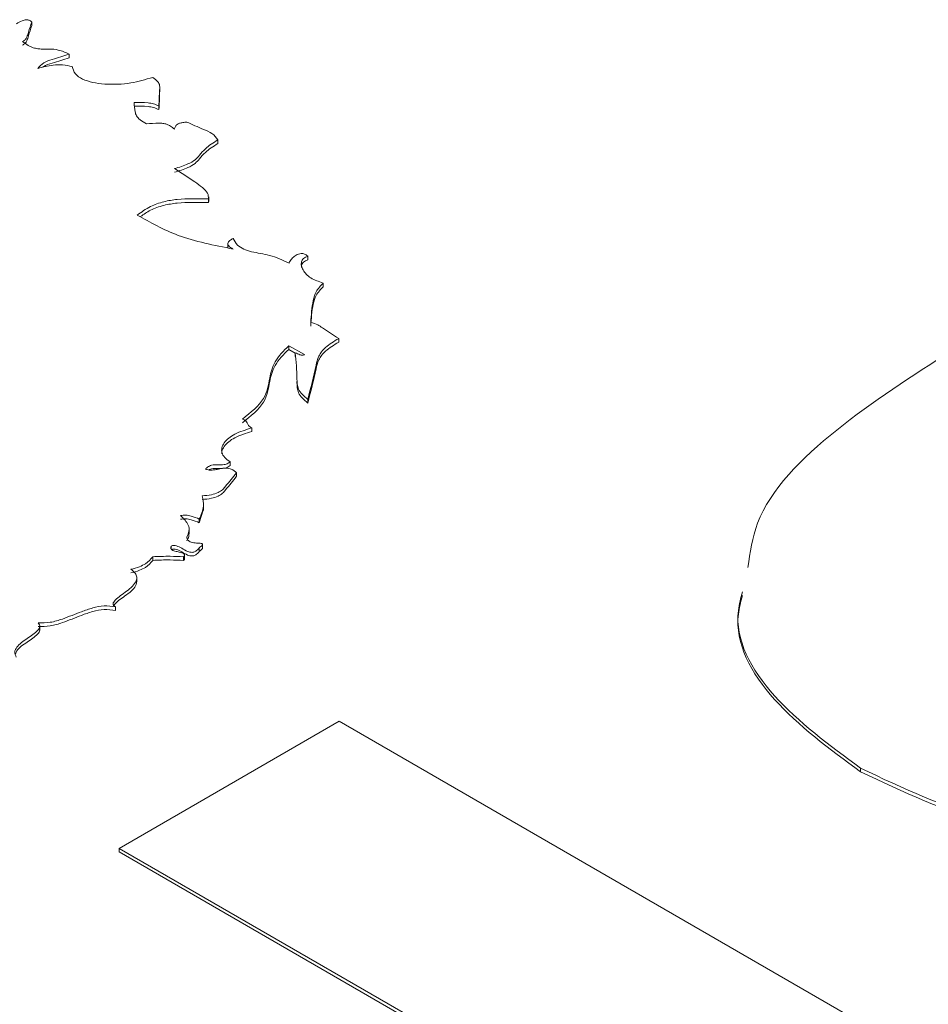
# Paper-space layout 'Sheet1' of a CAD drawing. Header units: millimetres. Extents: x 0 to 432, y 0 to 279.
# Tile 87 of 90: x 383.26 to 388.45, y 248.92 to 254.55. Entities that reach past the tile are written whole.
import ezdxf

# ---------------------------------------------------------------- set-up
doc = ezdxf.new("R2010")
doc.units = ezdxf.units.MM
doc.header["$LTSCALE"] = 0.5

psp = doc.layouts.new('Sheet1')

# ---------------------------------------------------------------- linework, layer by layer
at = {"color": 7, "linetype": 'Continuous', "lineweight": 15}
for p, q in [((383.3295, 254.5365), (383.3295, 254.5158)), ((383.5424, 254.3525), (383.5424, 254.3317)), ((384.0609, 254.1373), (384.0609, 254.1632)), ((384.0557, 254.0562), (384.0557, 254.0354)), ((384.3918, 253.8621), (384.3918, 253.8414)), ((384.3391, 253.5251), (384.3391, 253.5043)), ((384.3403, 253.5108), (384.3403, 253.5367)), ((384.4494, 253.2718), (384.4494, 253.2465)), ((384.9061, 253.1977), (384.9061, 253.177)), ((384.9942, 253.0446), (384.9942, 253.0238)), ((385.0829, 252.7277), (385.0829, 252.7069)), ((384.7987, 252.6865), (384.8871, 252.6355)), ((384.7987, 252.6865), (384.7987, 252.6658)), ((384.7987, 252.6658), (384.8351, 252.6448)), ((384.8351, 252.6461), (384.8351, 252.6253)), ((384.9061, 252.3799), (384.9061, 252.3591)), ((384.5871, 252.2166), (384.5871, 252.1958)), ((384.4636, 252.0227), (384.4636, 252.0019)), ((384.499, 251.9611), (384.499, 251.9404)), ((384.3097, 251.7448), (384.3097, 251.7707)), ((384.2866, 251.6749), (384.3092, 251.7474)), ((384.2866, 251.6956), (384.2866, 251.6749)), ((384.228, 251.6127), (384.228, 251.6386)), ((384.3053, 251.5281), (384.3053, 251.5541)), ((384.126, 251.542), (384.126, 251.5252)), ((384.2026, 251.4681), (384.2026, 251.494)), ((384.2856, 251.5316), (384.2856, 251.5109)), ((384.0201, 251.4809), (384.0201, 251.4601)), ((384.197, 251.4805), (384.197, 251.4597)), ((383.9292, 251.3373), (383.9292, 251.3633)), ((383.8077, 251.1948), (383.8077, 251.1741)), ((383.3749, 251.0611), (383.3749, 251.0871)), ((383.8284, 249.8152), (385.0856, 250.5411)), ((385.0856, 250.5411), (391.6235, 246.7668)), ((388.0651, 250.2727), (388.0651, 250.2519)), ((390.3662, 246.041), (383.8284, 249.8152)), ((383.8284, 249.8152), (383.8284, 249.7945)), ((390.3662, 246.0203), (383.8284, 249.7945))]:
    psp.add_line(p, q, dxfattribs=at)
for points, knots in [([(383.3295, 254.5365), (383.3272, 254.5385), (383.3229, 254.542), (383.3153, 254.546), (383.3065, 254.5487), (383.2959, 254.5492), (383.2845, 254.5469), (383.2654, 254.5398), (383.2519, 254.5321), (383.2414, 254.5262)], [0, 0, 0, 0, 0.1119735, 0.202586, 0.2783828, 0.3797898, 0.4848648, 0.6021737, 1, 1, 1, 1]), ([(383.2768, 254.4241), (383.2819, 254.4273), (383.293, 254.4345), (383.3033, 254.4532), (383.313, 254.4875), (383.3229, 254.5168), (383.3295, 254.5365)], [0, 0, 0, 0, 0.110624, 0.241477, 0.489702, 1, 1, 1, 1]), ([(383.2768, 254.4033), (383.2819, 254.4066), (383.293, 254.4137), (383.3033, 254.4324), (383.313, 254.4668), (383.3229, 254.4961), (383.3295, 254.5158)], [0, 0, 0, 0, 0.110624, 0.241477, 0.489702, 1, 1, 1, 1]), ([(383.5424, 254.3525), (383.5227, 254.3615), (383.4896, 254.3766), (383.4333, 254.3825), (383.3942, 254.3804), (383.3623, 254.3823), (383.3345, 254.3891), (383.3048, 254.4033), (383.2871, 254.4164), (383.2768, 254.4241)], [0, 0, 0, 0, 0.242091, 0.406036, 0.54527, 0.626374, 0.717907, 0.836293, 1, 1, 1, 1]), ([(383.3644, 254.2706), (383.3739, 254.2821), (383.392, 254.3042), (383.4613, 254.3274), (383.5105, 254.3426), (383.5424, 254.3525)], [0, 0, 0, 0, 0.2769, 0.529924, 1, 1, 1, 1]), ([(383.3927, 254.2769), (383.3944, 254.2785), (383.4058, 254.2902), (383.4632, 254.3056), (383.5112, 254.3215), (383.5424, 254.3317)], [0, 0, 0, 0, 0.055803, 0.386192, 1, 1, 1, 1]), ([(383.56, 254.2812), (383.5421, 254.2851), (383.507, 254.2928), (383.4371, 254.2908), (383.3925, 254.2784), (383.3644, 254.2706)], [0, 0, 0, 0, 0.279218, 0.546599, 1, 1, 1, 1]), ([(384.0201, 254.2196), (383.9793, 254.2072), (383.8942, 254.1813), (383.7714, 254.1771), (383.6776, 254.1887), (383.6173, 254.2077), (383.5716, 254.2397), (383.564, 254.2668), (383.56, 254.2812)], [0, 0, 0, 0, 0.243603, 0.507673, 0.633081, 0.751, 0.867926, 1, 1, 1, 1]), ([(384.0557, 254.0562), (384.0565, 254.0867), (384.0574, 254.1252), (384.062, 254.172), (384.0503, 254.1979), (384.0307, 254.212), (384.0201, 254.2196)], [0, 0, 0, 0, 0.540936, 0.68222, 0.828671, 1, 1, 1, 1]), ([(384.0557, 254.0354), (384.0576, 254.066), (384.0598, 254.1008), (384.0598, 254.1356), (384.0598, 254.1399)], [0, 0, 0, 0, 0.877054, 1, 1, 1, 1]), ([(383.9144, 254.0766), (383.9409, 254.0766), (383.9783, 254.0766), (384.0273, 254.0691), (384.0458, 254.0607), (384.0557, 254.0562)], [0, 0, 0, 0, 0.531534, 0.748933, 1, 1, 1, 1]), ([(383.9847, 253.9543), (383.9714, 253.9615), (383.9473, 253.9746), (383.9263, 253.9991), (383.9159, 254.033), (383.915, 254.0587), (383.9144, 254.0766)], [0, 0, 0, 0, 0.233713, 0.424964, 0.599453, 1, 1, 1, 1]), ([(383.9144, 254.0558), (383.9409, 254.0558), (383.9783, 254.0558), (384.0273, 254.0484), (384.0458, 254.0399), (384.0557, 254.0354)], [0, 0, 0, 0, 0.531534, 0.748933, 1, 1, 1, 1]), ([(384.2151, 253.9641), (384.2072, 253.9635), (384.1928, 253.9623), (384.1736, 253.9578), (384.1583, 253.9501), (384.1481, 253.9381), (384.1457, 253.9285), (384.1443, 253.9233)], [0, 0, 0, 0, 0.214696, 0.39164, 0.551112, 0.751538, 1, 1, 1, 1]), ([(384.3918, 253.8621), (384.3827, 253.8752), (384.3653, 253.9), (384.2938, 253.9286), (384.2461, 253.9502), (384.2151, 253.9641)], [0, 0, 0, 0, 0.281255, 0.533479, 1, 1, 1, 1]), ([(384.1443, 253.9233), (384.1375, 253.9294), (384.1253, 253.9402), (384.102, 253.9518), (384.0784, 253.9574), (384.039, 253.9588), (384.0081, 253.9562), (383.9847, 253.9543)], [0, 0, 0, 0, 0.205635, 0.362514, 0.492834, 0.614577, 1, 1, 1, 1]), ([(384.1446, 253.6985), (384.1712, 253.7063), (384.2153, 253.7193), (384.2637, 253.7466), (384.2901, 253.7784), (384.3246, 253.8194), (384.3665, 253.846), (384.3918, 253.8621)], [0, 0, 0, 0, 0.2327098, 0.3848958, 0.5170051, 0.7072232, 1, 1, 1, 1]), ([(384.1446, 253.6778), (384.1712, 253.6856), (384.2153, 253.6985), (384.2637, 253.7258), (384.2901, 253.7576), (384.3246, 253.7987), (384.3665, 253.8253), (384.3918, 253.8414)], [0, 0, 0, 0, 0.23271, 0.384896, 0.517005, 0.707223, 1, 1, 1, 1]), ([(384.3391, 253.5251), (384.3387, 253.5361), (384.3377, 253.5594), (384.3038, 253.5918), (384.2388, 253.6378), (384.1837, 253.6733), (384.1446, 253.6985)], [0, 0, 0, 0, 0.153545, 0.3259, 0.520533, 1, 1, 1, 1]), ([(383.9322, 253.4331), (383.956, 253.45), (383.9986, 253.4806), (384.0792, 253.5105), (384.1922, 253.5287), (384.279, 253.5266), (384.3391, 253.5251)], [0, 0, 0, 0, 0.244716, 0.439814, 0.611567, 1, 1, 1, 1]), ([(383.9506, 253.4239), (383.9687, 253.4368), (384.0059, 253.463), (384.0793, 253.4897), (384.1922, 253.508), (384.2789, 253.5058), (384.3391, 253.5043)], [0, 0, 0, 0, 0.197267, 0.404621, 0.587165, 1, 1, 1, 1]), ([(384.4807, 253.2387), (384.3711, 253.2604), (384.1626, 253.3015), (384.0063, 253.3907), (383.9322, 253.4331)], [0, 0, 0, 0, 0.526004, 1, 1, 1, 1]), ([(384.4802, 253.2996), (384.4735, 253.296), (384.4615, 253.2894), (384.4501, 253.2775), (384.4485, 253.266), (384.4545, 253.256), (384.4653, 253.2469), (384.4753, 253.2416), (384.4807, 253.2387)], [0, 0, 0, 0, 0.217882, 0.393826, 0.549822, 0.67814, 0.825335, 1, 1, 1, 1]), ([(384.7992, 253.1572), (384.7636, 253.1745), (384.7, 253.2055), (384.602, 253.218), (384.5381, 253.2367), (384.4983, 253.263), (384.4868, 253.2863), (384.4802, 253.2996)], [0, 0, 0, 0, 0.326472, 0.582849, 0.703121, 0.831547, 1, 1, 1, 1]), ([(384.9061, 253.1977), (384.9033, 253.2003), (384.8983, 253.2049), (384.8888, 253.21), (384.8791, 253.2129), (384.8669, 253.2136), (384.8527, 253.2105), (384.8355, 253.2021), (384.8178, 253.1879), (384.806, 253.1734), (384.7999, 253.1625), (384.7994, 253.1587), (384.7992, 253.1572)], [0, 0, 0, 0, 0.090193, 0.162075, 0.221587, 0.27546, 0.368091, 0.474065, 0.66105, 0.885898, 0.952934, 1, 1, 1, 1]), ([(384.9942, 253.0446), (384.9691, 253.0531), (384.9173, 253.0707), (384.8827, 253.1102), (384.8689, 253.1426), (384.8686, 253.165), (384.879, 253.1857), (384.8972, 253.1938), (384.9061, 253.1977)], [0, 0, 0, 0, 0.263988, 0.54225, 0.674032, 0.793264, 0.898941, 1, 1, 1, 1]), ([(384.8705, 253.1336), (384.8702, 253.1375), (384.8696, 253.1479), (384.8793, 253.1649), (384.8973, 253.173), (384.9061, 253.177)], [0, 0, 0, 0, 0.228696, 0.622963, 1, 1, 1, 1]), ([(384.9237, 252.8195), (384.9262, 252.8615), (384.9296, 252.9203), (384.9504, 252.9973), (384.9793, 253.0284), (384.9942, 253.0446)], [0, 0, 0, 0, 0.545642, 0.763896, 1, 1, 1, 1]), ([(384.9237, 252.7988), (384.9262, 252.8408), (384.9296, 252.8995), (384.9504, 252.9765), (384.9793, 253.0076), (384.9942, 253.0238)], [0, 0, 0, 0, 0.545642, 0.763896, 1, 1, 1, 1]), ([(385.0829, 252.7277), (385.051, 252.7474), (385.01, 252.7728), (384.9641, 252.8084), (384.9377, 252.8157), (384.9237, 252.8195)], [0, 0, 0, 0, 0.61958, 0.79921, 1, 1, 1, 1]), ([(384.9061, 252.3799), (384.9229, 252.4448), (384.9441, 252.5267), (384.9653, 252.6278), (385.0066, 252.6821), (385.056, 252.7116), (385.0829, 252.7277)], [0, 0, 0, 0, 0.531025, 0.670451, 0.820473, 1, 1, 1, 1]), ([(384.5334, 252.2676), (384.5804, 252.3052), (384.6686, 252.3757), (384.6866, 252.494), (384.7099, 252.5994), (384.7682, 252.6566), (384.7987, 252.6865)], [0, 0, 0, 0, 0.301192, 0.565082, 0.772559, 1, 1, 1, 1]), ([(384.9061, 252.3591), (384.9229, 252.424), (384.9441, 252.506), (384.9653, 252.607), (385.0066, 252.6613), (385.056, 252.6908), (385.0829, 252.7069)], [0, 0, 0, 0, 0.531025, 0.670451, 0.820473, 1, 1, 1, 1]), ([(384.5334, 252.2468), (384.5804, 252.2844), (384.6686, 252.3549), (384.6866, 252.4733), (384.7099, 252.5787), (384.7682, 252.6359), (384.7987, 252.6658)], [0, 0, 0, 0, 0.301192, 0.565082, 0.772559, 1, 1, 1, 1]), ([(384.8351, 252.6461), (384.8395, 252.5968), (384.8456, 252.5281), (384.8446, 252.4345), (384.8849, 252.3988), (384.9061, 252.3799)], [0, 0, 0, 0, 0.544303, 0.759173, 1, 1, 1, 1]), ([(384.8871, 252.6355), (384.8857, 252.6348), (384.8832, 252.6335), (384.8788, 252.6324), (384.8736, 252.6321), (384.8676, 252.6329), (384.8541, 252.6374), (384.8436, 252.6422), (384.8351, 252.6461)], [0, 0, 0, 0, 0.088801, 0.164661, 0.235163, 0.3435, 0.463438, 1, 1, 1, 1]), ([(387.421, 251.4199), (387.4332, 251.505), (387.4738, 251.7881), (387.9031, 252.2212), (388.3602, 252.5138), (388.589, 252.6603)], [0, 0, 0, 0, 0.176772, 0.587978, 1, 1, 1, 1]), ([(384.8443, 252.483), (384.8444, 252.4808), (384.8459, 252.459), (384.8442, 252.4136), (384.8847, 252.378), (384.9061, 252.3591)], [0, 0, 0, 0, 0.050291, 0.498098, 1, 1, 1, 1]), ([(384.5871, 252.2166), (384.5799, 252.2211), (384.5666, 252.2295), (384.5611, 252.2446), (384.5521, 252.2581), (384.54, 252.2642), (384.5334, 252.2676)], [0, 0, 0, 0, 0.298888, 0.549687, 0.751164, 1, 1, 1, 1]), ([(384.4636, 252.0227), (384.4518, 252.0308), (384.4292, 252.0463), (384.4135, 252.0751), (384.4133, 252.1041), (384.4322, 252.1423), (384.4865, 252.1868), (384.5527, 252.2064), (384.5871, 252.2166)], [0, 0, 0, 0, 0.1287549, 0.2464346, 0.3614939, 0.4793351, 0.7295862, 1, 1, 1, 1]), ([(384.4157, 252.0695), (384.4153, 252.074), (384.4142, 252.0881), (384.4333, 252.1215), (384.4862, 252.166), (384.5526, 252.1856), (384.5871, 252.1958)], [0, 0, 0, 0, 0.079342, 0.249256, 0.610092, 1, 1, 1, 1]), ([(384.3213, 251.982), (384.325, 251.9855), (384.3316, 251.9918), (384.3438, 251.9992), (384.3577, 252.0044), (384.3743, 252.0068), (384.3982, 252.0064), (384.4209, 252.0053), (384.4407, 252.0098), (384.4531, 252.015), (384.4599, 252.02), (384.4636, 252.0227)], [0, 0, 0, 0, 0.126362, 0.226265, 0.308757, 0.417253, 0.522181, 0.732368, 0.807626, 0.893939, 1, 1, 1, 1]), ([(384.342, 251.9768), (384.343, 251.9774), (384.3471, 251.98), (384.3579, 251.9836), (384.3743, 251.9861), (384.3983, 251.9857), (384.4209, 251.9846), (384.4407, 251.9891), (384.4531, 251.9943), (384.4599, 251.9992), (384.4636, 252.0019)], [0, 0, 0, 0, 0.0307, 0.134041, 0.269961, 0.401409, 0.664722, 0.759002, 0.867131, 1, 1, 1, 1]), ([(384.3035, 251.8288), (384.3215, 251.8303), (384.3537, 251.833), (384.394, 251.8459), (384.4206, 251.8638), (384.4519, 251.9032), (384.4782, 251.9356), (384.499, 251.9611)], [0, 0, 0, 0, 0.169232, 0.301289, 0.420434, 0.543232, 1, 1, 1, 1]), ([(384.3035, 251.8081), (384.3215, 251.8096), (384.3537, 251.8123), (384.394, 251.8252), (384.4206, 251.843), (384.4519, 251.8824), (384.4782, 251.9148), (384.499, 251.9404)], [0, 0, 0, 0, 0.169232, 0.301289, 0.420434, 0.543232, 1, 1, 1, 1]), ([(384.499, 251.9611), (384.4944, 251.9654), (384.4861, 251.973), (384.4709, 251.9816), (384.4498, 251.9881), (384.4199, 251.9873), (384.3918, 251.9808), (384.3663, 251.9762), (384.3424, 251.9753), (384.3285, 251.9797), (384.3213, 251.982)], [0, 0, 0, 0, 0.1301931, 0.2315269, 0.3144699, 0.480254, 0.6540936, 0.7687567, 0.8794136, 1, 1, 1, 1]), ([(384.2866, 251.6956), (384.2972, 251.7202), (384.316, 251.7642), (384.3073, 251.8091), (384.3035, 251.8288)], [0, 0, 0, 0, 0.560147, 1, 1, 1, 1]), ([(384.1797, 251.7162), (384.1896, 251.7173), (384.2098, 251.7196), (384.2483, 251.7125), (384.2716, 251.7022), (384.2866, 251.6956)], [0, 0, 0, 0, 0.253629, 0.518253, 1, 1, 1, 1]), ([(384.2151, 251.5935), (384.2204, 251.6048), (384.2309, 251.6272), (384.225, 251.6713), (384.1973, 251.6988), (384.1797, 251.7162)], [0, 0, 0, 0, 0.2712322, 0.538238, 1, 1, 1, 1]), ([(384.1797, 251.6955), (384.1896, 251.6966), (384.2098, 251.6989), (384.2483, 251.6918), (384.2716, 251.6815), (384.2866, 251.6749)], [0, 0, 0, 0, 0.253629, 0.518253, 1, 1, 1, 1]), ([(384.2151, 251.5727), (384.2215, 251.5841), (384.2295, 251.5981), (384.2269, 251.6124), (384.2264, 251.6152)], [0, 0, 0, 0, 0.810014, 1, 1, 1, 1]), ([(384.126, 251.542), (384.1285, 251.5429), (384.1332, 251.5445), (384.1439, 251.5456), (384.1642, 251.5421), (384.1885, 251.5285), (384.2109, 251.5146), (384.2319, 251.5069), (384.2439, 251.5056), (384.2529, 251.5068), (384.2597, 251.509), (384.2679, 251.5133), (384.2772, 251.5209), (384.2826, 251.5277), (384.2856, 251.5316)], [0, 0, 0, 0, 0.041619, 0.079086, 0.154541, 0.340001, 0.561281, 0.634395, 0.698741, 0.73167, 0.768128, 0.810921, 0.892208, 1, 1, 1, 1]), ([(384.2856, 251.5316), (384.2921, 251.5362), (384.2996, 251.5415), (384.3045, 251.5484), (384.3054, 251.5506), (384.3054, 251.5524), (384.3043, 251.5543), (384.3012, 251.5561), (384.2949, 251.5576), (384.2796, 251.559), (384.2605, 251.5599), (384.2404, 251.5639), (384.2281, 251.5691), (384.2203, 251.5761), (384.2158, 251.5841), (384.2154, 251.5902), (384.2151, 251.5935)], [0, 0, 0, 0, 0.177734, 0.204784, 0.226603, 0.244487, 0.260106, 0.286044, 0.316798, 0.378079, 0.556296, 0.651211, 0.747527, 0.817844, 0.899702, 1, 1, 1, 1]), ([(384.197, 251.4805), (384.1987, 251.4825), (384.2016, 251.4862), (384.2031, 251.4918), (384.2013, 251.4964), (384.1957, 251.5009), (384.1853, 251.5046), (384.1683, 251.5084), (384.1508, 251.5118), (384.1355, 251.517), (384.1272, 251.5224), (384.1235, 251.5286), (384.1231, 251.535), (384.125, 251.5395), (384.126, 251.542)], [0, 0, 0, 0, 0.079029, 0.139554, 0.18956, 0.237348, 0.326027, 0.428681, 0.599906, 0.691996, 0.779544, 0.841117, 0.91228, 1, 1, 1, 1]), ([(384.126, 251.5213), (384.1285, 251.5221), (384.1332, 251.5238), (384.1439, 251.5249), (384.1642, 251.5214), (384.1885, 251.5077), (384.2109, 251.4938), (384.2319, 251.4862), (384.2439, 251.4848), (384.2529, 251.4861), (384.2597, 251.4882), (384.2679, 251.4926), (384.2772, 251.5001), (384.2826, 251.507), (384.2856, 251.5109)], [0, 0, 0, 0, 0.041619, 0.079086, 0.154541, 0.340001, 0.561281, 0.634395, 0.698741, 0.73167, 0.768128, 0.810921, 0.892208, 1, 1, 1, 1]), ([(384.2856, 251.5109), (384.2922, 251.5155), (384.2997, 251.5208), (384.3045, 251.5277), (384.3053, 251.5295), (384.3053, 251.5305), (384.3052, 251.5307)], [0, 0, 0, 0, 0.7591647, 0.874707, 0.967906, 1, 1, 1, 1]), ([(383.8958, 251.4092), (383.9124, 251.4137), (383.9425, 251.4221), (383.9896, 251.4447), (384.0082, 251.4667), (384.0201, 251.4809)], [0, 0, 0, 0, 0.305001, 0.553977, 1, 1, 1, 1]), ([(383.8958, 251.3884), (383.9124, 251.393), (383.9425, 251.4013), (383.9896, 251.424), (384.0082, 251.446), (384.0201, 251.4601)], [0, 0, 0, 0, 0.305001, 0.553977, 1, 1, 1, 1]), ([(384.0201, 251.4809), (384.0532, 251.4824), (384.1122, 251.485), (384.1712, 251.4818), (384.197, 251.4805)], [0, 0, 0, 0, 0.560889, 1, 1, 1, 1]), ([(384.0201, 251.4601), (384.0532, 251.4616), (384.1122, 251.4643), (384.1712, 251.4611), (384.197, 251.4597)], [0, 0, 0, 0, 0.560889, 1, 1, 1, 1]), ([(384.197, 251.4597), (384.1988, 251.4618), (384.2017, 251.4653), (384.2022, 251.4692), (384.2024, 251.4707)], [0, 0, 0, 0, 0.596941, 1, 1, 1, 1]), ([(383.8077, 251.1948), (383.8036, 251.1974), (383.7958, 251.2023), (383.7929, 251.2127), (383.7971, 251.223), (383.8191, 251.2486), (383.8743, 251.2839), (383.9244, 251.328), (383.9311, 251.3655), (383.9216, 251.3888), (383.9048, 251.402), (383.8958, 251.4092)], [0, 0, 0, 0, 0.042496, 0.081027, 0.123298, 0.172773, 0.432251, 0.711207, 0.799467, 0.892, 1, 1, 1, 1]), ([(383.798, 251.2023), (383.8006, 251.2057), (383.8181, 251.2284), (383.8739, 251.263), (383.9254, 251.3059), (383.9278, 251.3343), (383.9283, 251.34)], [0, 0, 0, 0, 0.070518, 0.466853, 0.892937, 1, 1, 1, 1]), ([(388.0651, 250.2727), (387.887, 250.4043), (387.5307, 250.6675), (387.3265, 251.0442), (387.3807, 251.2452), (387.3902, 251.2805)], [0, 0, 0, 0, 0.4518468, 0.9038549, 1, 1, 1, 1]), ([(388.0651, 250.2519), (387.887, 250.3835), (387.5307, 250.6468), (387.3265, 251.0234), (387.3807, 251.2245), (387.3902, 251.2597)], [0, 0, 0, 0, 0.4518468, 0.9038549, 1, 1, 1, 1]), ([(383.3657, 251.1031), (383.3892, 251.1033), (383.4386, 251.1036), (383.5213, 251.13), (383.5968, 251.1618), (383.6745, 251.1889), (383.7419, 251.2037), (383.786, 251.1977), (383.8077, 251.1948)], [0, 0, 0, 0, 0.143353, 0.301161, 0.570861, 0.725195, 0.865052, 1, 1, 1, 1]), ([(383.3657, 251.0824), (383.3892, 251.0825), (383.4386, 251.0828), (383.5213, 251.1093), (383.5968, 251.1411), (383.6745, 251.1682), (383.7419, 251.1829), (383.786, 251.177), (383.8077, 251.1741)], [0, 0, 0, 0, 0.143353, 0.301161, 0.570861, 0.725195, 0.865052, 1, 1, 1, 1]), ([(383.2409, 250.9082), (383.2362, 250.9178), (383.2269, 250.9365), (383.248, 250.9755), (383.3009, 251.0137), (383.3563, 251.0485), (383.376, 251.0775), (383.3744, 251.0929), (383.3687, 251.0996), (383.3657, 251.1031)], [0, 0, 0, 0, 0.1328477, 0.2598851, 0.5351226, 0.7948767, 0.8989047, 0.9477566, 1, 1, 1, 1]), ([(383.2356, 250.9249), (383.2379, 250.9312), (383.2475, 250.9573), (383.303, 250.9929), (383.3543, 251.0277), (383.3759, 251.0543), (383.3745, 251.0628), (383.3743, 251.0637)], [0, 0, 0, 0, 0.117126, 0.490185, 0.842257, 0.983257, 1, 1, 1, 1]), ([(389.972, 249.8689), (389.7762, 249.8681), (389.3848, 249.8665), (388.6978, 249.9743), (388.3049, 250.1596), (388.0651, 250.2727)], [0, 0, 0, 0, 0.280599, 0.560976, 1, 1, 1, 1]), ([(389.972, 249.8482), (389.7762, 249.8474), (389.3848, 249.8458), (388.6978, 249.9536), (388.3049, 250.1388), (388.0651, 250.2519)], [0, 0, 0, 0, 0.280599, 0.560976, 1, 1, 1, 1])]:
    psp.add_open_spline(points, degree=3, knots=knots, dxfattribs=at)

doc.saveas('drawing.dxf')
